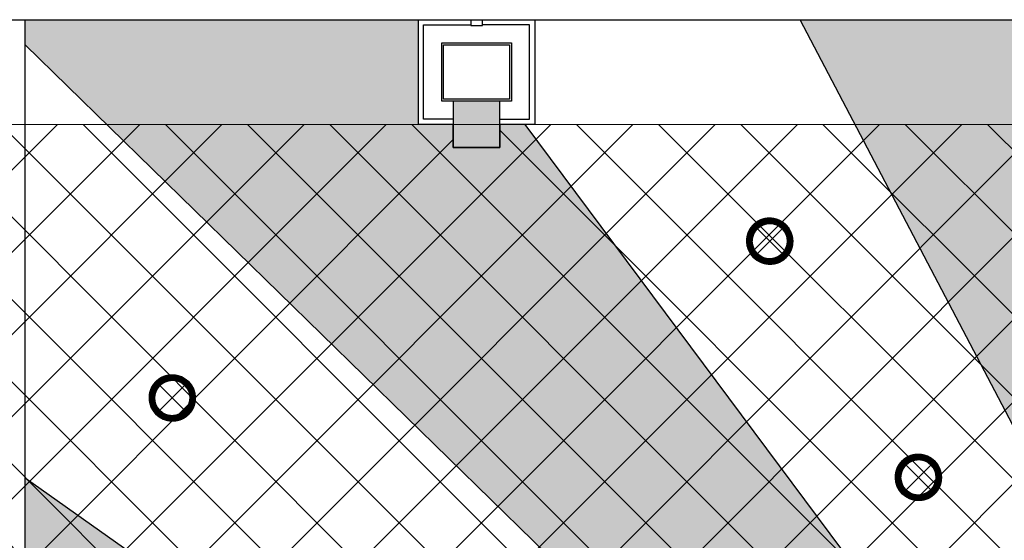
# Model space of a CAD drawing. Header units: millimetres. Extents: x -1469 to 52323, y -1368 to 13830.
# Tile 26 of 85: x 4025 to 8260, y 11592 to 13830. Entities that reach past the tile are written whole.
import ezdxf

# ---------------------------------------------------------------- set-up
doc = ezdxf.new("R2010")
doc.units = ezdxf.units.MM
doc.linetypes.add('( Hidden )', pattern=[0.375, 0.25, -0.125])
for name, color, linetype, lineweight, true_color in [('A-CEILING-01', 7, 'Continuous', 5, 0xd56ca8), ('A-CEILING-08', 7, 'Continuous', 5, 0xd56ca8), ('M-MEP-ELLG-LIGHT', 5, 'Continuous', 15, 0x0000ff), ('XR-CP-DS$0$Level 24', 9, 'Continuous', 0, 0x808080)]:
    doc.layers.add(name, color=color, linetype=linetype, lineweight=lineweight, true_color=true_color)
doc.layers.add('A-CELING ELEMENT', color=1, linetype='Continuous')
doc.layers.add('Column', color=4, linetype='Continuous')
for name, color, linetype, lineweight in [('A-CLMN P', 1, 'Continuous', 30), ('A-FLOORING', 1, 'Continuous', 30), ('A-HT', 253, 'Continuous', 30), ('A-LIGHT', 1, 'Continuous', 5), ('A-Wall & Column', 2, 'Continuous', 0)]:
    doc.layers.add(name, color=color, linetype=linetype, lineweight=lineweight)
doc.layers.add('RCP LAYOUT', color=9, linetype='Continuous', true_color=0x808080)
pattern_1 = [(45, (0, 0), (19.8873782, 72.9203868), [93.75, -18.75, 0, -18.75])]

# ---------------------------------------------------------------- blocks, each defined once
blk = doc.blocks.new('A$C81f607aa')
at = {"layer": 'A-HT', "true_color": 0x808080}
h = blk.add_hatch(color=8, dxfattribs=at)
h.dxf.hatch_style = 1
h.paths.add_polyline_path([(-9110, 13280), (-9110, 13480), (-9310, 13480), (-9310, 13280)])
at = {"layer": 'A-CLMN P', "color": 8, "lineweight": 25, "true_color": 0x808080}
for points in [[(-9310, 13380), (-9460, 13380), (-9460, 13830), (-9235, 13830), (-9235, 13805), (-9185, 13805), (-9185, 13830), (-8960, 13830), (-8960, 13380), (-9110, 13380)], [(-9310, 13402), (-9438, 13402), (-9438, 13808), (-9237, 13808)], [(-9110, 13402), (-8982, 13402), (-8982, 13808), (-9183, 13808)]]:
    blk.add_lwpolyline(points, dxfattribs=at)
for points in [[(-9360, 13730), (-9060, 13730), (-9060, 13480), (-9360, 13480)], [(-9352, 13722), (-9068, 13722), (-9068, 13488), (-9352, 13488)]]:
    blk.add_lwpolyline(points, close=True, dxfattribs=at)
at = {"layer": 'A-Wall & Column', "color": 8, "lineweight": -3, "true_color": 0x808080}
blk.add_lwpolyline([(-14850, 13830), (2000, 13830)], dxfattribs=at)
at = {"layer": 'A-Wall & Column', "color": 8, "true_color": 0x808080}
blk.add_lwpolyline([(-9310, 13280), (-9110, 13280), (-9110, 13480), (-9310, 13480)], close=True, dxfattribs=at)
at = {"layer": 'Column', "color": 8, "lineweight": -3, "true_color": 0x808080}
blk.add_lwpolyline([(-9310, 13280), (-9110, 13280), (-9110, 13480), (-9310, 13480)], close=True, dxfattribs=at)
blk = doc.blocks.new('XR-CP-DS$0$ceiling element 01')
at = {"layer": 'A-CELING ELEMENT', "lineweight": 5, "true_color": 0x808080, "transparency": 33554687}
h = blk.add_hatch(dxfattribs=at)
h.set_pattern_fill('ANSI36', color=8, scale=300)
h.set_pattern_definition(pattern_1)
h.paths.add_polyline_path([(-425629.8, -157750.9, -0.039119), (-425655.9, -157707.5), (-427128.8, -158480.5, 0.039269), (-426963.6, -158744.9)])
h.paths.add_polyline_path([(-427216.5, -158526.6, -0.039231), (-427344.4, -158225.6), (-431924, -159775.1), (-429595.3, -159775.1)])
h.paths.add_polyline_path([(-427146.3, -156679.9, 0.039168), (-427262.3, -156968.3), (-425674.3, -157463.1, -0.03857), (-425655.4, -157416.9)])
h.paths.add_polyline_path([(-425704.2, -155604.7, 0.039168), (-426005.5, -155681.4), (-425472.4, -157256.8, -0.03857), (-425424.2, -157244.1)])
edge = h.paths.add_edge_path()
edge.add_line((-430171.7, -151115.1), (-430279.8, -151115.1))
edge.add_line((-430279.8, -151115.1), (-430279.8, -151215.1))
edge.add_line((-430279.8, -151215.1), (-430479.8, -151215.1))
edge.add_line((-430479.8, -151215.1), (-430479.8, -151115.1))
edge.add_line((-430479.8, -151115.1), (-430629.8, -151115.1))
edge.add_line((-430629.8, -151115.1), (-430629.8, -150665.1))
edge.add_line((-430629.8, -150665.1), (-432321.8, -150665.1))
edge.add_line((-432321.8, -150665.1), (-432321.8, -150772.9))
edge.add_line((-432321.8, -150772.9), (-426859.3, -156104.6))
edge.add_arc((-425365.2, -157562.3), 2087.3, 126.7377, 135.7079, ccw=False)
edge.add_line((-426613.8, -155889.5), (-430171.7, -151115.1))
edge = h.paths.add_edge_path()
edge.add_line((-424199.8, -150665.1), (-424199.8, -151115.1))
edge.add_line((-424199.8, -151115.1), (-424349.8, -151115.1))
edge.add_line((-424349.8, -151115.1), (-424349.8, -151215.1))
edge.add_line((-424349.8, -151215.1), (-424444.6, -151215.1))
edge.add_line((-424444.6, -151215.1), (-425069.6, -155496))
edge.add_arc((-425365.2, -157562.3), 2087.3, 72.8718, 81.8578, ccw=False)
edge.add_line((-424750.5, -155567.5), (-423223, -150665.1))
edge.add_line((-423223, -150665.1), (-424199.8, -150665.1))
h.paths.add_polyline_path([(-424567.7, -153182.9), (-424331.7, -153182.9), (-424331.7, -153418.9), (-424567.7, -153418.9)], flags=16)
h = blk.add_hatch(dxfattribs=at)
h.set_pattern_fill('ANSI36', color=8, scale=300)
h.set_pattern_definition(pattern_1)
h.paths.add_polyline_path([(-426846.1, -159033.2, -0.036239), (-427043, -158804), (-428346.2, -159775.1), (-427588, -159775.1)])
h.paths.add_polyline_path([(-427423.6, -157908.4, -0.039197), (-427452.5, -157582.9), (-432321.8, -157641.9), (-432321.8, -158745.1)])
h.paths.add_polyline_path([(-425674.9, -157660.7, -0.038923), (-425686.3, -157611.6), (-427325.9, -157891.7, 0.039228), (-427250.5, -158193.8)])
h.paths.add_polyline_path([(-425560.1, -157303.4, -0.038492), (-425518.1, -157276.7), (-426291, -155804.1, 0.039154), (-426553.9, -155969.8)])
h.paths.add_polyline_path([(-426337.7, -155715.3, -0.039172), (-426037.7, -155586.2), (-427702.8, -150665.1), (-428988.4, -150665.1)])
h = blk.add_hatch(dxfattribs=at)
h.set_pattern_fill('ANSI36', color=8, scale=200)
h.set_pattern_definition([(45, (0, 0), (13.2582521, 48.6135912), [62.5, -12.5, 0, -12.5])])
h.paths.add_polyline_path([(-427235.6, -156635.7, -0.03916), (-427068.3, -156355.4), (-432321.8, -152634.9), (-432321.8, -154121.3)])
h.paths.add_polyline_path([(-425454.1, -150665.1), (-426550.3, -150665.1), (-425721.8, -155505.6, -0.039276), (-425395.8, -155475.2)])
h.paths.add_polyline_path([(-425690.1, -157561.6, -0.038719), (-425686, -157511.7), (-427331.8, -157271.4, 0.039193), (-427353.2, -157581.7)], flags=17)
h.paths.add_polyline_path([(-425084.2, -155595.8, 0.039193), (-425394.6, -155575.9), (-425374.5, -157239, -0.038719), (-425324.5, -157241.6)], flags=17)
h.paths.add_polyline_path([(-423965.7, -156152.8, 0.996512), (-426776.1, -158963.3), (-425599.9, -157787, -0.900286), (-425184.4, -157294.8), (-424476.2, -156294.7), (-424567.8, -156294.7), (-424567.8, -156058.7), (-424331.8, -156058.7), (-424331.8, -156294.7), (-424476.2, -156294.7), (-425184.4, -157294.8, -0.042192), (-425142, -157329.1)])
at = {"layer": 'A-CELING ELEMENT', "color": 8, "linetype": '( Hidden )', "lineweight": -3, "ltscale": 10, "true_color": 0x808080}
blk.add_lwpolyline([(-427588, -159775.1), (-432321.8, -159775.1), (-432321.8, -150665.1), (-423119.8, -150665.1), (-423119.8, -155306.9), (-427588, -159775.1)], dxfattribs=at)
at = {"layer": 'A-CELING ELEMENT', "color": 8, "lineweight": -3, "true_color": 0x808080}
for points in [[(-426337.7, -155715.3), (-428988.4, -150665.1)], [(-426859.3, -156104.6), (-432321.8, -150772.9)], [(-430171.7, -151115.1), (-426613.8, -155889.5)], [(-432321.8, -152634.9), (-427068.3, -156355.4)]]:
    blk.add_lwpolyline(points, dxfattribs=at)
at = {"layer": 'A-FLOORING', "color": 8, "lineweight": -3, "true_color": 0x808080}
blk.add_lwpolyline([(-430629.8, -150665.1), (-430129.8, -150665.1), (-430129.8, -151115.1), (-430279.8, -151115.1), (-430279.8, -151215.1), (-430479.8, -151215.1), (-430479.8, -151115.1), (-430629.8, -151115.1), (-430629.8, -150665.1)], dxfattribs=at)
blk = doc.blocks.new('*U46')
at = {"lineweight": 0}
h = blk.add_hatch(dxfattribs=at)
h.set_pattern_fill('ANSI31', color=0)
h.set_pattern_definition([(45, (0, 0), (-0.08838835, 0.08838835), [])])
h.paths.add_polyline_path([(-70.7, 70.7), (-53, 53, -0.414214), (53, 53), (70.7, 70.7, 0.414214)])
h.paths.add_polyline_path([(75, 0, -0.198912), (53, -53), (70.7, -70.7, 0.198912), (100, 0, 0.198912), (70.7, 70.7), (53, 53, -0.198912)])
h.paths.add_polyline_path([(-53, -53), (-70.7, -70.7, 0.414214), (70.7, -70.7), (53, -53, -0.414214)])
h.paths.add_polyline_path([(-75, 0, -0.198912), (-53, 53), (-70.7, 70.7, 0.198912), (-100, 0, 0.198912), (-70.7, -70.7), (-53, -53, -0.198912)])
at = {"color": 0}
for p, q in [((-53, 53), (53, -53)), ((-53, -53), (53, 53))]:
    blk.add_line(p, q, dxfattribs=at)
at = {"color": 0, "lineweight": 0}
for radius in [100, 75]:
    blk.add_circle((0, 0), radius, dxfattribs=at)
blk = doc.blocks.new('A$C98a85b24')
at = {"layer": 'M-MEP-ELLG-LIGHT', "color": 8, "true_color": 0x808080}
for p in [(3061, 12877.9), (491.2, 12203.7), (3700.4, 11862.4)]:
    blk.add_blockref('*U46', p, dxfattribs=at)
blk = doc.blocks.new('A$C256bf26b')
at = {"layer": 'A-CEILING-01', "true_color": 0x808080}
h = blk.add_hatch(dxfattribs=at)
h.set_pattern_fill('ANSI37', color=8, scale=2000)
h.set_pattern_definition([(45, (0, 0), (-176.7767, 176.7767), []), (135, (0, 0), (-176.7767, -176.7767), [])])
edge = h.paths.add_edge_path()
edge.add_line((17350, 13380), (12020, 13380))
edge.add_line((12020, 13380), (12020, 13280))
edge.add_line((12020, 13280), (11820, 13280))
edge.add_line((11820, 13280), (11820, 13380))
edge.add_line((11820, 13380), (6090, 13380))
edge.add_line((6090, 13380), (6090, 13280))
edge.add_line((6090, 13280), (5890, 13280))
edge.add_line((5890, 13280), (5890, 13380))
edge.add_line((5890, 13380), (350, 13380))
edge.add_line((350, 13380), (200, 13380))
edge.add_line((200, 13380), (200, 4520))
edge.add_line((200, 4520), (650, 4520))
edge.add_line((650, 4520), (650, 4220))
edge.add_line((650, 4220), (200, 4220))
edge.add_line((200, 4220), (200, 3270))
edge.add_line((200, 3270), (3945, 3270))
edge.add_line((3945, 3270), (3945, 3920))
edge.add_line((3945, 3920), (6135, 3920))
edge.add_line((6135, 3920), (6135, 3270))
edge.add_line((6135, 3270), (9805, 3270))
edge.add_line((9805, 3270), (9805, 3070))
edge.add_line((9805, 3070), (10125.7, 3070))
edge.add_line((10125.7, 3070), (10125.7, 3423))
edge.add_line((10125.7, 3423), (11242.1, 4539.4))
edge.add_line((11242.1, 4539.4), (10770.1, 5011.3))
edge.add_line((10770.1, 5011.3), (11904.4, 6145.6))
edge.add_line((11904.4, 6145.6), (14298.8, 8540))
edge.add_line((14298.8, 8540), (14450, 8540))
edge.add_line((14450, 8540), (14450, 9620))
edge.add_line((14450, 9620), (14450, 12330))
edge.add_arc((15200, 12330), 750, 90, 180, ccw=False)
edge.add_line((15200, 13080), (17350, 13080))
edge.add_line((17350, 13080), (17350, 13380))
h.paths.add_polyline_path([(5890.1, 11294.2), (6090.1, 11294.2), (6090.1, 11094.2), (5890.1, 11094.2)], flags=16)
h.paths.add_polyline_path([(5890.1, 9330), (6090.1, 9330), (6090.1, 9130), (5890.1, 9130)], flags=16)
h.paths.add_polyline_path([(5890, 8418.4), (6090, 8418.4), (6090, 8218.4), (5890, 8218.4)], flags=16)
h.paths.add_polyline_path([(5890, 6030), (6090, 6030), (6090, 5830), (5890, 5830)], flags=16)
h.paths.add_polyline_path([(11820, 8418.4), (12020, 8418.4), (12020, 8218.4), (11820, 8218.4)], flags=16)
h.paths.add_polyline_path([(11820, 9330), (12020, 9330), (12020, 9130), (11820, 9130)], flags=16)
h.paths.add_polyline_path([(11820.1, 11294.2), (12020.1, 11294.2), (12020.1, 11094.2), (11820.1, 11094.2)], flags=16)
at = {"layer": 'A-CEILING-01', "color": 8, "true_color": 0x808080}
blk.add_lwpolyline([(11820, 13380), (6090, 13380), (6090, 13280), (5890, 13280), (5890, 13380), (350, 13380), (200, 13380), (200, 4520), (650, 4520), (650, 4220), (200, 4220), (200, 3270), (3945, 3270), (3945, 3920), (6135, 3920), (6135, 3270), (9805, 3270)], dxfattribs=at)
at = {"layer": 'XR-CP-DS$0$Level 24', "color": 8, "linetype": 'Continuous', "lineweight": 0, "true_color": 0x808080}
blk.add_line((350, 13380), (17200, 13380), dxfattribs=at)
at = {"color": 8, "true_color": 0x808080}
blk.add_blockref('A$C81f607aa', (15200, 0), dxfattribs=at)
at = {"layer": 'A-CEILING-08', "color": 8, "lineweight": 0, "true_color": 0x808080}
blk.add_blockref('XR-CP-DS$0$ceiling element 01', (436369.8, 164495.1), dxfattribs=at)
at = {"layer": 'A-LIGHT', "color": 8, "true_color": 0x808080}
blk.add_blockref('A$C98a85b24', (4190, 0), dxfattribs=at)

msp = doc.modelspace()

# ---------------------------------------------------------------- block references
at = {"layer": 'RCP LAYOUT'}
msp.add_blockref('A$C256bf26b', (0, 0), dxfattribs=at)

doc.saveas('drawing.dxf')
